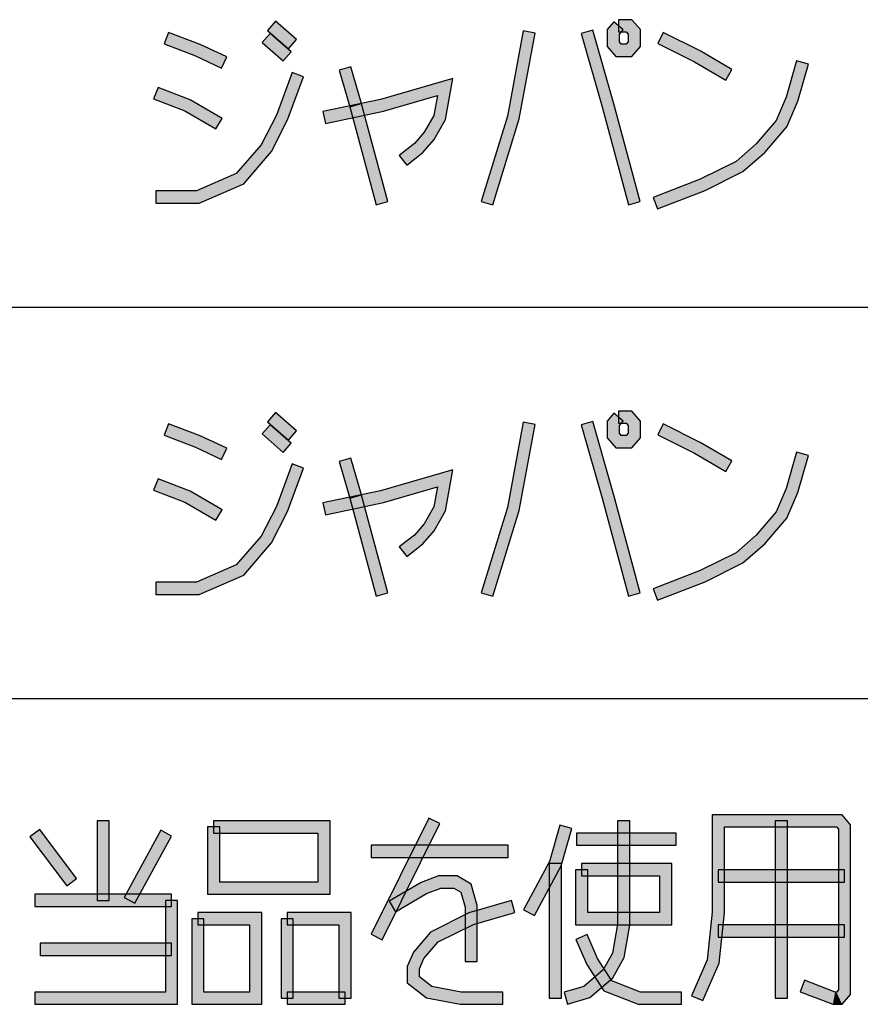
# Model space of a CAD drawing. Header units: millimetres. Extents: x 60 to 816, y 67 to 560.
# Tile 19 of 49: x 471 to 499, y 115 to 147. Entities that reach past the tile are written whole.
import ezdxf

# ---------------------------------------------------------------- set-up
doc = ezdxf.new("R2010")
doc.units = ezdxf.units.MM
doc.header["$LTSCALE"] = 0.327195
doc.layers.add('ALL_NOTE', color=7, linetype='Continuous')

msp = doc.modelspace()

# ---------------------------------------------------------------- hatches: boundary and pattern name
at = {"layer": 'ALL_NOTE', "linetype": 'Continuous', "lineweight": 25}
h = msp.add_hatch(color=2, dxfattribs=at)
h.dxf.hatch_style = 1
h.paths.add_polyline_path([(480.168, 146.2), (479.48, 146.8), (479.743, 147.101), (480.431, 146.501)])
h = msp.add_hatch(color=2, dxfattribs=at)
h.dxf.hatch_style = 1
h.paths.add_polyline_path([(490.592, 146.825), (490.812, 147.081), (491.116, 146.82), (490.992, 146.677)])
h = msp.add_hatch(color=2, dxfattribs=at)
h.dxf.hatch_style = 1
h.paths.add_polyline_path([(490.964, 147.151), (491.4, 147.151), (491.216, 146.751), (490.964, 146.751)])
h = msp.add_hatch(color=2, dxfattribs=at)
h.dxf.hatch_style = 1
h.paths.add_polyline_path([(491.4, 147.151), (491.68, 146.825), (491.28, 146.677), (491.216, 146.751)])
h = msp.add_hatch(color=2, dxfattribs=at)
h.dxf.hatch_style = 1
h.paths.add_polyline_path([(477.125, 145.967), (476.1, 146.364), (476.244, 146.737), (477.282, 146.335)])
h = msp.add_hatch(color=2, dxfattribs=at)
h.dxf.hatch_style = 1
h.paths.add_polyline_path([(479.996, 145.8), (479.308, 146.4), (479.571, 146.701), (480.259, 146.101)])
h = msp.add_hatch(color=2, dxfattribs=at)
h.dxf.hatch_style = 1
h.paths.add_polyline_path([(487.329, 143.998), (487.843, 146.787), (488.237, 146.715), (487.718, 143.903)])
h = msp.add_hatch(color=2, dxfattribs=at)
h.dxf.hatch_style = 1
h.paths.add_polyline_path([(490.427, 144.297), (489.74, 146.696), (490.124, 146.806), (490.813, 144.404)])
h = msp.add_hatch(color=2, dxfattribs=at)
h.dxf.hatch_style = 1
h.paths.add_polyline_path([(490.592, 146.277), (490.592, 146.825), (490.992, 146.677), (490.992, 146.425)])
h = msp.add_hatch(color=2, dxfattribs=at)
h.dxf.hatch_style = 1
h.paths.add_polyline_path([(491.68, 146.825), (491.68, 146.277), (491.28, 146.425), (491.28, 146.677)])
h = msp.add_hatch(color=2, dxfattribs=at)
h.dxf.hatch_style = 1
h.paths.add_polyline_path([(493.449, 145.775), (492.251, 146.372), (492.429, 146.73), (493.639, 146.127)])
h = msp.add_hatch(color=2, dxfattribs=at)
h.dxf.hatch_style = 1
h.paths.add_polyline_path([(477.98, 145.569), (477.125, 145.967), (477.282, 146.335), (478.148, 145.932)])
h = msp.add_hatch(color=2, dxfattribs=at)
h.dxf.hatch_style = 1
h.paths.add_polyline_path([(490.872, 145.951), (490.592, 146.277), (490.992, 146.425), (491.056, 146.351)])
h = msp.add_hatch(color=2, dxfattribs=at)
h.dxf.hatch_style = 1
h.paths.add_polyline_path([(491.4, 145.951), (490.872, 145.951), (491.056, 146.351), (491.216, 146.351)])
h = msp.add_hatch(color=2, dxfattribs=at)
h.dxf.hatch_style = 1
h.paths.add_polyline_path([(491.68, 146.277), (491.4, 145.951), (491.216, 146.351), (491.28, 146.425)])
h = msp.add_hatch(color=2, dxfattribs=at)
h.dxf.hatch_style = 1
h.paths.add_polyline_path([(494.475, 145.178), (493.449, 145.775), (493.639, 146.127), (494.676, 145.524)])
h = msp.add_hatch(color=2, dxfattribs=at)
h.dxf.hatch_style = 1
h.paths.add_polyline_path([(482.172, 144.296), (481.828, 145.496), (482.212, 145.606), (482.556, 144.406)])
h = msp.add_hatch(color=2, dxfattribs=at)
h.dxf.hatch_style = 1
h.paths.add_polyline_path([(497.176, 145.696), (496.829, 144.483), (496.451, 144.618), (496.792, 145.806)])
h = msp.add_hatch(color=2, dxfattribs=at)
h.dxf.hatch_style = 1
h.paths.add_polyline_path([(480.66, 145.282), (480.139, 143.87), (479.772, 144.031), (480.284, 145.42)])
h = msp.add_hatch(color=2, dxfattribs=at)
h.dxf.hatch_style = 1
h.paths.add_polyline_path([(476.773, 144.17), (475.756, 144.564), (475.9, 144.937), (476.947, 144.532)])
h = msp.add_hatch(color=2, dxfattribs=at)
h.dxf.hatch_style = 1
h.paths.add_polyline_path([(485.037, 144.669), (483.273, 144.157), (483.175, 144.545), (485.539, 145.232)])
h = msp.add_hatch(color=2, dxfattribs=at)
h.dxf.hatch_style = 1
h.paths.add_polyline_path([(484.925, 144.02), (485.037, 144.669), (485.539, 145.232), (485.307, 143.882)])
h = msp.add_hatch(color=2, dxfattribs=at)
h.dxf.hatch_style = 1
h.paths.add_polyline_path([(496.829, 144.483), (496.468, 143.644), (496.124, 143.858), (496.451, 144.618)])
h = msp.add_hatch(color=2, dxfattribs=at)
h.dxf.hatch_style = 1
h.paths.add_polyline_path([(477.791, 143.578), (476.773, 144.17), (476.947, 144.532), (477.992, 143.924)])
h = msp.add_hatch(color=2, dxfattribs=at)
h.dxf.hatch_style = 1
h.paths.add_polyline_path([(483.273, 144.157), (481.373, 143.755), (481.291, 144.146), (483.175, 144.545)])
h = msp.add_hatch(color=2, dxfattribs=at)
h.dxf.hatch_style = 1
h.paths.add_polyline_path([(483.031, 141.099), (482.171, 144.299), (482.557, 144.403), (483.417, 141.203)])
h = msp.add_hatch(color=2, dxfattribs=at)
h.dxf.hatch_style = 1
h.paths.add_polyline_path([(491.287, 141.099), (490.427, 144.297), (490.813, 144.404), (491.673, 141.203)])
h = msp.add_hatch(color=2, dxfattribs=at)
h.dxf.hatch_style = 1
h.paths.add_polyline_path([(480.139, 143.87), (479.607, 142.838), (479.273, 143.063), (479.772, 144.031)])
h = msp.add_hatch(color=2, dxfattribs=at)
h.dxf.hatch_style = 1
h.paths.add_polyline_path([(484.608, 143.467), (484.925, 144.02), (485.307, 143.882), (484.936, 143.235)])
h = msp.add_hatch(color=2, dxfattribs=at)
h.dxf.hatch_style = 1
h.paths.add_polyline_path([(486.473, 141.209), (487.329, 143.998), (487.718, 143.903), (486.855, 141.092)])
h = msp.add_hatch(color=2, dxfattribs=at)
h.dxf.hatch_style = 1
h.paths.add_polyline_path([(496.468, 143.644), (495.75, 142.809), (495.466, 143.092), (496.124, 143.858)])
h = msp.add_hatch(color=2, dxfattribs=at)
h.dxf.hatch_style = 1
h.paths.add_polyline_path([(484.289, 143.096), (484.608, 143.467), (484.936, 143.235), (484.566, 142.805)])
h = msp.add_hatch(color=2, dxfattribs=at)
h.dxf.hatch_style = 1
h.paths.add_polyline_path([(479.607, 142.838), (478.702, 141.786), (478.458, 142.116), (479.273, 143.063)])
h = msp.add_hatch(color=2, dxfattribs=at)
h.dxf.hatch_style = 1
h.paths.add_polyline_path([(483.789, 142.709), (484.289, 143.096), (484.566, 142.805), (484.034, 142.393)])
h = msp.add_hatch(color=2, dxfattribs=at)
h.dxf.hatch_style = 1
h.paths.add_polyline_path([(495.75, 142.809), (495.032, 142.183), (494.808, 142.518), (495.466, 143.092)])
h = msp.add_hatch(color=2, dxfattribs=at)
h.dxf.hatch_style = 1
h.paths.add_polyline_path([(495.032, 142.183), (493.797, 141.568), (493.635, 141.934), (494.808, 142.518)])
h = msp.add_hatch(color=2, dxfattribs=at)
h.dxf.hatch_style = 1
h.paths.add_polyline_path([(478.702, 141.786), (477.246, 141.151), (477.162, 141.551), (478.458, 142.116)])
h = msp.add_hatch(color=2, dxfattribs=at)
h.dxf.hatch_style = 1
h.paths.add_polyline_path([(493.797, 141.568), (492.24, 140.964), (492.096, 141.337), (493.635, 141.934)])
h = msp.add_hatch(color=2, dxfattribs=at)
h.dxf.hatch_style = 1
h.paths.add_polyline_path([(477.246, 141.151), (475.828, 141.151), (475.828, 141.551), (477.162, 141.551)])
h = msp.add_hatch(color=2, dxfattribs=at)
h.dxf.hatch_style = 1
h.paths.add_polyline_path([(480.168, 133.4), (479.48, 134), (479.743, 134.301), (480.431, 133.701)])
h = msp.add_hatch(color=2, dxfattribs=at)
h.dxf.hatch_style = 1
h.paths.add_polyline_path([(490.964, 134.351), (491.4, 134.351), (491.216, 133.951), (490.964, 133.951)])
h = msp.add_hatch(color=2, dxfattribs=at)
h.dxf.hatch_style = 1
h.paths.add_polyline_path([(491.4, 134.351), (491.68, 134.025), (491.28, 133.877), (491.216, 133.951)])
h = msp.add_hatch(color=2, dxfattribs=at)
h.dxf.hatch_style = 1
h.paths.add_polyline_path([(487.329, 131.198), (487.843, 133.987), (488.237, 133.915), (487.718, 131.103)])
h = msp.add_hatch(color=2, dxfattribs=at)
h.dxf.hatch_style = 1
h.paths.add_polyline_path([(490.427, 131.497), (489.74, 133.896), (490.124, 134.006), (490.813, 131.604)])
h = msp.add_hatch(color=2, dxfattribs=at)
h.dxf.hatch_style = 1
h.paths.add_polyline_path([(490.592, 134.025), (490.812, 134.281), (491.116, 134.02), (490.992, 133.877)])
h = msp.add_hatch(color=2, dxfattribs=at)
h.dxf.hatch_style = 1
h.paths.add_polyline_path([(490.592, 133.477), (490.592, 134.025), (490.992, 133.877), (490.992, 133.625)])
h = msp.add_hatch(color=2, dxfattribs=at)
h.dxf.hatch_style = 1
h.paths.add_polyline_path([(491.68, 134.025), (491.68, 133.477), (491.28, 133.625), (491.28, 133.877)])
h = msp.add_hatch(color=2, dxfattribs=at)
h.dxf.hatch_style = 1
h.paths.add_polyline_path([(477.125, 133.167), (476.1, 133.564), (476.244, 133.937), (477.282, 133.535)])
h = msp.add_hatch(color=2, dxfattribs=at)
h.dxf.hatch_style = 1
h.paths.add_polyline_path([(479.996, 133), (479.308, 133.6), (479.571, 133.901), (480.259, 133.301)])
h = msp.add_hatch(color=2, dxfattribs=at)
h.dxf.hatch_style = 1
h.paths.add_polyline_path([(493.449, 132.975), (492.251, 133.572), (492.429, 133.93), (493.639, 133.327)])
h = msp.add_hatch(color=2, dxfattribs=at)
h.dxf.hatch_style = 1
h.paths.add_polyline_path([(477.98, 132.769), (477.125, 133.167), (477.282, 133.535), (478.148, 133.132)])
h = msp.add_hatch(color=2, dxfattribs=at)
h.dxf.hatch_style = 1
h.paths.add_polyline_path([(490.872, 133.151), (490.592, 133.477), (490.992, 133.625), (491.056, 133.551)])
h = msp.add_hatch(color=2, dxfattribs=at)
h.dxf.hatch_style = 1
h.paths.add_polyline_path([(491.4, 133.151), (490.872, 133.151), (491.056, 133.551), (491.216, 133.551)])
h = msp.add_hatch(color=2, dxfattribs=at)
h.dxf.hatch_style = 1
h.paths.add_polyline_path([(491.68, 133.477), (491.4, 133.151), (491.216, 133.551), (491.28, 133.625)])
h = msp.add_hatch(color=2, dxfattribs=at)
h.dxf.hatch_style = 1
h.paths.add_polyline_path([(494.475, 132.378), (493.449, 132.975), (493.639, 133.327), (494.676, 132.724)])
h = msp.add_hatch(color=2, dxfattribs=at)
h.dxf.hatch_style = 1
h.paths.add_polyline_path([(497.176, 132.896), (496.829, 131.683), (496.451, 131.818), (496.792, 133.006)])
h = msp.add_hatch(color=2, dxfattribs=at)
h.dxf.hatch_style = 1
h.paths.add_polyline_path([(482.172, 131.496), (481.828, 132.696), (482.212, 132.806), (482.556, 131.606)])
h = msp.add_hatch(color=2, dxfattribs=at)
h.dxf.hatch_style = 1
h.paths.add_polyline_path([(480.66, 132.482), (480.139, 131.07), (479.772, 131.231), (480.284, 132.62)])
h = msp.add_hatch(color=2, dxfattribs=at)
h.dxf.hatch_style = 1
h.paths.add_polyline_path([(485.037, 131.869), (483.273, 131.357), (483.175, 131.745), (485.539, 132.432)])
h = msp.add_hatch(color=2, dxfattribs=at)
h.dxf.hatch_style = 1
h.paths.add_polyline_path([(484.925, 131.22), (485.037, 131.869), (485.539, 132.432), (485.307, 131.082)])
h = msp.add_hatch(color=2, dxfattribs=at)
h.dxf.hatch_style = 1
h.paths.add_polyline_path([(476.773, 131.37), (475.756, 131.764), (475.9, 132.137), (476.947, 131.732)])
h = msp.add_hatch(color=2, dxfattribs=at)
h.dxf.hatch_style = 1
h.paths.add_polyline_path([(477.791, 130.778), (476.773, 131.37), (476.947, 131.732), (477.992, 131.124)])
h = msp.add_hatch(color=2, dxfattribs=at)
h.dxf.hatch_style = 1
h.paths.add_polyline_path([(483.273, 131.357), (481.373, 130.955), (481.291, 131.346), (483.175, 131.745)])
h = msp.add_hatch(color=2, dxfattribs=at)
h.dxf.hatch_style = 1
h.paths.add_polyline_path([(496.829, 131.683), (496.468, 130.844), (496.124, 131.058), (496.451, 131.818)])
h = msp.add_hatch(color=2, dxfattribs=at)
h.dxf.hatch_style = 1
h.paths.add_polyline_path([(483.031, 128.299), (482.171, 131.499), (482.557, 131.603), (483.417, 128.403)])
h = msp.add_hatch(color=2, dxfattribs=at)
h.dxf.hatch_style = 1
h.paths.add_polyline_path([(491.287, 128.299), (490.427, 131.497), (490.813, 131.604), (491.673, 128.403)])
h = msp.add_hatch(color=2, dxfattribs=at)
h.dxf.hatch_style = 1
h.paths.add_polyline_path([(480.139, 131.07), (479.607, 130.038), (479.273, 130.263), (479.772, 131.231)])
h = msp.add_hatch(color=2, dxfattribs=at)
h.dxf.hatch_style = 1
h.paths.add_polyline_path([(484.608, 130.667), (484.925, 131.22), (485.307, 131.082), (484.936, 130.435)])
h = msp.add_hatch(color=2, dxfattribs=at)
h.dxf.hatch_style = 1
h.paths.add_polyline_path([(486.473, 128.409), (487.329, 131.198), (487.718, 131.103), (486.855, 128.292)])
h = msp.add_hatch(color=2, dxfattribs=at)
h.dxf.hatch_style = 1
h.paths.add_polyline_path([(496.468, 130.844), (495.75, 130.009), (495.466, 130.292), (496.124, 131.058)])
h = msp.add_hatch(color=2, dxfattribs=at)
h.dxf.hatch_style = 1
h.paths.add_polyline_path([(484.289, 130.296), (484.608, 130.667), (484.936, 130.435), (484.566, 130.005)])
h = msp.add_hatch(color=2, dxfattribs=at)
h.dxf.hatch_style = 1
h.paths.add_polyline_path([(479.607, 130.038), (478.702, 128.986), (478.458, 129.316), (479.273, 130.263)])
h = msp.add_hatch(color=2, dxfattribs=at)
h.dxf.hatch_style = 1
h.paths.add_polyline_path([(483.789, 129.909), (484.289, 130.296), (484.566, 130.005), (484.034, 129.593)])
h = msp.add_hatch(color=2, dxfattribs=at)
h.dxf.hatch_style = 1
h.paths.add_polyline_path([(495.75, 130.009), (495.032, 129.383), (494.808, 129.718), (495.466, 130.292)])
h = msp.add_hatch(color=2, dxfattribs=at)
h.dxf.hatch_style = 1
h.paths.add_polyline_path([(495.032, 129.383), (493.797, 128.768), (493.635, 129.134), (494.808, 129.718)])
h = msp.add_hatch(color=2, dxfattribs=at)
h.dxf.hatch_style = 1
h.paths.add_polyline_path([(478.702, 128.986), (477.246, 128.351), (477.162, 128.751), (478.458, 129.316)])
h = msp.add_hatch(color=2, dxfattribs=at)
h.dxf.hatch_style = 1
h.paths.add_polyline_path([(493.797, 128.768), (492.24, 128.164), (492.096, 128.537), (493.635, 129.134)])
h = msp.add_hatch(color=2, dxfattribs=at)
h.dxf.hatch_style = 1
h.paths.add_polyline_path([(477.246, 128.351), (475.828, 128.351), (475.828, 128.751), (477.162, 128.751)])
h = msp.add_hatch(color=2, dxfattribs=at)
h.dxf.hatch_style = 1
h.paths.add_polyline_path([(494.429, 120.747), (494.429, 117.936), (494.029, 117.958), (494.029, 121.147)])
h = msp.add_hatch(color=2, dxfattribs=at)
h.dxf.hatch_style = 1
h.paths.add_polyline_path([(498.093, 120.747), (494.429, 120.747), (494.029, 121.147), (498.277, 121.147)])
h = msp.add_hatch(color=2, dxfattribs=at)
h.dxf.hatch_style = 1
h.paths.add_polyline_path([(498.157, 120.673), (498.093, 120.747), (498.277, 121.147), (498.557, 120.821)])
h = msp.add_hatch(color=2, dxfattribs=at)
h.dxf.hatch_style = 1
h.paths.add_polyline_path([(474.305, 120.947), (474.305, 118.347), (473.905, 118.347), (473.905, 120.947)])
h = msp.add_hatch(color=2, dxfattribs=at)
h.dxf.hatch_style = 1
h.paths.add_polyline_path([(477.717, 120.947), (481.529, 120.947), (481.129, 120.547), (477.717, 120.547)])
h = msp.add_hatch(color=2, dxfattribs=at)
h.dxf.hatch_style = 1
h.paths.add_polyline_path([(481.529, 120.947), (481.529, 118.547), (481.129, 118.947), (481.129, 120.547)])
h = msp.add_hatch(color=2, dxfattribs=at)
h.dxf.hatch_style = 1
h.paths.add_polyline_path([(482.87, 117.236), (484.762, 121.036), (485.12, 120.858), (483.228, 117.058)])
h = msp.add_hatch(color=2, dxfattribs=at)
h.dxf.hatch_style = 1
h.paths.add_polyline_path([(488.711, 119.623), (489.049, 120.802), (489.433, 120.692), (489.084, 119.471)])
h = msp.add_hatch(color=2, dxfattribs=at)
h.dxf.hatch_style = 1
h.paths.add_polyline_path([(490.933, 117.564), (490.933, 120.947), (491.333, 120.947), (491.333, 117.53)])
h = msp.add_hatch(color=2, dxfattribs=at)
h.dxf.hatch_style = 1
h.paths.add_polyline_path([(496.093, 115.147), (496.093, 120.947), (496.493, 120.947), (496.493, 115.147)])
h = msp.add_hatch(color=2, dxfattribs=at)
h.dxf.hatch_style = 1
h.paths.add_polyline_path([(498.157, 115.421), (498.157, 120.673), (498.557, 120.821), (498.557, 115.273)])
h = msp.add_hatch(color=2, dxfattribs=at)
h.dxf.hatch_style = 1
h.paths.add_polyline_path([(472.913, 118.827), (471.709, 120.427), (472.029, 120.667), (473.233, 119.067)])
h = msp.add_hatch(color=2, dxfattribs=at)
h.dxf.hatch_style = 1
h.paths.add_polyline_path([(476.345, 120.451), (475.141, 118.251), (474.79, 118.443), (475.994, 120.643)])
h = msp.add_hatch(color=2, dxfattribs=at)
h.dxf.hatch_style = 1
h.paths.add_polyline_path([(477.517, 118.547), (477.517, 120.747), (477.917, 120.747), (477.917, 118.947)])
h = msp.add_hatch(color=2, dxfattribs=at)
h.dxf.hatch_style = 1
h.paths.add_polyline_path([(492.853, 120.147), (489.585, 120.147), (489.585, 120.547), (492.853, 120.547)])
h = msp.add_hatch(color=2, dxfattribs=at)
h.dxf.hatch_style = 1
h.paths.add_polyline_path([(487.349, 119.747), (482.877, 119.747), (482.877, 120.147), (487.349, 120.147)])
h = msp.add_hatch(color=2, dxfattribs=at)
h.dxf.hatch_style = 1
h.paths.add_polyline_path([(487.861, 118.042), (488.711, 119.623), (489.084, 119.471), (488.213, 117.852)])
h = msp.add_hatch(color=2, dxfattribs=at)
h.dxf.hatch_style = 1
h.paths.add_polyline_path([(488.697, 115.147), (488.697, 119.547), (489.097, 119.547), (489.097, 115.147)])
h = msp.add_hatch(color=2, dxfattribs=at)
h.dxf.hatch_style = 1
h.paths.add_polyline_path([(492.309, 119.147), (489.757, 119.147), (489.757, 119.547), (492.709, 119.547)])
h = msp.add_hatch(color=2, dxfattribs=at)
h.dxf.hatch_style = 1
h.paths.add_polyline_path([(492.309, 117.947), (492.309, 119.147), (492.709, 119.547), (492.709, 117.547)])
h = msp.add_hatch(color=2, dxfattribs=at)
h.dxf.hatch_style = 1
h.paths.add_polyline_path([(489.957, 119.347), (489.957, 117.947), (489.557, 117.547), (489.557, 119.347)])
h = msp.add_hatch(color=2, dxfattribs=at)
h.dxf.hatch_style = 1
h.paths.add_polyline_path([(498.357, 118.947), (494.229, 118.947), (494.229, 119.347), (498.357, 119.347)])
h = msp.add_hatch(color=2, dxfattribs=at)
h.dxf.hatch_style = 1
h.paths.add_polyline_path([(481.529, 118.547), (477.517, 118.547), (477.917, 118.947), (481.129, 118.947)])
h = msp.add_hatch(color=2, dxfattribs=at)
h.dxf.hatch_style = 1
h.paths.add_polyline_path([(484.684, 118.566), (483.666, 117.974), (483.465, 118.32), (484.51, 118.928)])
h = msp.add_hatch(color=2, dxfattribs=at)
h.dxf.hatch_style = 1
h.paths.add_polyline_path([(485.151, 118.747), (484.684, 118.566), (484.51, 118.928), (485.076, 119.147)])
h = msp.add_hatch(color=2, dxfattribs=at)
h.dxf.hatch_style = 1
h.paths.add_polyline_path([(485.575, 118.747), (485.151, 118.747), (485.076, 119.147), (485.683, 119.147)])
h = msp.add_hatch(color=2, dxfattribs=at)
h.dxf.hatch_style = 1
h.paths.add_polyline_path([(485.803, 118.614), (485.575, 118.747), (485.683, 119.147), (486.143, 118.879)])
h = msp.add_hatch(color=2, dxfattribs=at)
h.dxf.hatch_style = 1
h.paths.add_polyline_path([(485.945, 118.119), (485.803, 118.614), (486.143, 118.879), (486.345, 118.175)])
h = msp.add_hatch(color=2, dxfattribs=at)
h.dxf.hatch_style = 1
h.paths.add_polyline_path([(476.341, 118.147), (471.869, 118.147), (471.869, 118.547), (476.341, 118.547)])
h = msp.add_hatch(color=2, dxfattribs=at)
h.dxf.hatch_style = 1
h.paths.add_polyline_path([(476.141, 115.347), (476.141, 118.347), (476.541, 118.347), (476.541, 114.947)])
h = msp.add_hatch(color=2, dxfattribs=at)
h.dxf.hatch_style = 1
h.paths.add_polyline_path([(486.072, 117.934), (487.465, 118.339), (487.577, 117.955), (486.218, 117.56)])
h = msp.add_hatch(color=2, dxfattribs=at)
h.dxf.hatch_style = 1
h.paths.add_polyline_path([(477.201, 117.947), (479.293, 117.947), (478.893, 117.547), (477.201, 117.547)])
h = msp.add_hatch(color=2, dxfattribs=at)
h.dxf.hatch_style = 1
h.paths.add_polyline_path([(479.293, 117.947), (479.293, 114.947), (478.893, 115.347), (478.893, 117.547)])
h = msp.add_hatch(color=2, dxfattribs=at)
h.dxf.hatch_style = 1
h.paths.add_polyline_path([(480.125, 117.947), (482.217, 117.947), (481.817, 117.547), (480.125, 117.547)])
h = msp.add_hatch(color=2, dxfattribs=at)
h.dxf.hatch_style = 1
h.paths.add_polyline_path([(482.217, 117.947), (482.217, 115.147), (481.817, 115.147), (481.817, 117.547)])
h = msp.add_hatch(color=2, dxfattribs=at)
h.dxf.hatch_style = 1
h.paths.add_polyline_path([(484.816, 117.308), (486.072, 117.934), (486.218, 117.56), (485.066, 116.986)])
h = msp.add_hatch(color=2, dxfattribs=at)
h.dxf.hatch_style = 1
h.paths.add_polyline_path([(485.945, 116.347), (485.945, 118.119), (486.345, 118.175), (486.345, 116.347)])
h = msp.add_hatch(color=2, dxfattribs=at)
h.dxf.hatch_style = 1
h.paths.add_polyline_path([(489.957, 117.947), (492.309, 117.947), (492.709, 117.547), (489.557, 117.547)])
h = msp.add_hatch(color=2, dxfattribs=at)
h.dxf.hatch_style = 1
h.paths.add_polyline_path([(494.429, 117.936), (494.253, 116.296), (493.862, 116.398), (494.029, 117.958)])
h = msp.add_hatch(color=2, dxfattribs=at)
h.dxf.hatch_style = 1
h.paths.add_polyline_path([(477.001, 114.947), (477.001, 117.747), (477.401, 117.747), (477.401, 115.347)])
h = msp.add_hatch(color=2, dxfattribs=at)
h.dxf.hatch_style = 1
h.paths.add_polyline_path([(479.925, 115.147), (479.925, 117.747), (480.325, 117.747), (480.325, 115.147)])
h = msp.add_hatch(color=2, dxfattribs=at)
h.dxf.hatch_style = 1
h.paths.add_polyline_path([(490.77, 116.616), (490.933, 117.564), (491.333, 117.53), (491.152, 116.478)])
h = msp.add_hatch(color=2, dxfattribs=at)
h.dxf.hatch_style = 1
h.paths.add_polyline_path([(498.357, 117.147), (494.229, 117.147), (494.229, 117.547), (498.357, 117.547)])
h = msp.add_hatch(color=2, dxfattribs=at)
h.dxf.hatch_style = 1
h.paths.add_polyline_path([(484.254, 116.654), (484.816, 117.308), (485.066, 116.986), (484.597, 116.44)])
h = msp.add_hatch(color=2, dxfattribs=at)
h.dxf.hatch_style = 1
h.paths.add_polyline_path([(489.924, 116.253), (489.573, 117.068), (489.941, 117.226), (490.278, 116.441)])
h = msp.add_hatch(color=2, dxfattribs=at)
h.dxf.hatch_style = 1
h.paths.add_polyline_path([(476.341, 116.547), (472.041, 116.547), (472.041, 116.947), (476.341, 116.947)])
h = msp.add_hatch(color=2, dxfattribs=at)
h.dxf.hatch_style = 1
h.paths.add_polyline_path([(484.053, 116.188), (484.254, 116.654), (484.597, 116.44), (484.453, 116.106)])
h = msp.add_hatch(color=2, dxfattribs=at)
h.dxf.hatch_style = 1
h.paths.add_polyline_path([(490.46, 116.076), (490.77, 116.616), (491.152, 116.478), (490.774, 115.818)])
h = msp.add_hatch(color=2, dxfattribs=at)
h.dxf.hatch_style = 1
h.paths.add_polyline_path([(490.484, 115.384), (489.924, 116.253), (490.278, 116.441), (490.75, 115.71)])
h = msp.add_hatch(color=2, dxfattribs=at)
h.dxf.hatch_style = 1
h.paths.add_polyline_path([(494.253, 116.296), (493.725, 115.068), (493.357, 115.226), (493.862, 116.398)])
h = msp.add_hatch(color=2, dxfattribs=at)
h.dxf.hatch_style = 1
h.paths.add_polyline_path([(484.053, 115.649), (484.053, 116.188), (484.453, 116.106), (484.453, 115.845)])
h = msp.add_hatch(color=2, dxfattribs=at)
h.dxf.hatch_style = 1
h.paths.add_polyline_path([(489.831, 115.527), (490.46, 116.076), (490.774, 115.818), (490.027, 115.167)])
h = msp.add_hatch(color=2, dxfattribs=at)
h.dxf.hatch_style = 1
h.paths.add_polyline_path([(484.684, 115.16), (484.053, 115.649), (484.453, 115.845), (484.854, 115.534)])
h = msp.add_hatch(color=2, dxfattribs=at)
h.dxf.hatch_style = 1
h.paths.add_polyline_path([(491.612, 114.947), (490.484, 115.384), (490.75, 115.71), (491.687, 115.347)])
h = msp.add_hatch(color=2, dxfattribs=at)
h.dxf.hatch_style = 1
h.paths.add_polyline_path([(497.053, 115.733), (498.051, 115.347), (497.976, 114.947), (496.909, 115.36)])
h = msp.add_hatch(color=2, dxfattribs=at)
h.dxf.hatch_style = 1
h.paths.add_polyline_path([(471.869, 115.347), (476.141, 115.347), (476.541, 114.947), (471.869, 114.947)])
h = msp.add_hatch(color=2, dxfattribs=at)
h.dxf.hatch_style = 1
h.paths.add_polyline_path([(479.293, 114.947), (477.001, 114.947), (477.401, 115.347), (478.893, 115.347)])
h = msp.add_hatch(color=2, dxfattribs=at)
h.dxf.hatch_style = 1
h.paths.add_polyline_path([(482.017, 114.947), (480.125, 114.947), (480.125, 115.347), (482.017, 115.347)])
h = msp.add_hatch(color=2, dxfattribs=at)
h.dxf.hatch_style = 1
h.paths.add_polyline_path([(485.782, 114.947), (484.684, 115.16), (484.854, 115.534), (485.82, 115.347)])
h = msp.add_hatch(color=2, dxfattribs=at)
h.dxf.hatch_style = 1
h.paths.add_polyline_path([(487.177, 114.947), (485.782, 114.947), (485.82, 115.347), (487.177, 115.347)])
h = msp.add_hatch(color=2, dxfattribs=at)
h.dxf.hatch_style = 1
h.paths.add_polyline_path([(489.185, 115.339), (489.831, 115.527), (490.027, 115.167), (489.297, 114.955)])
h = msp.add_hatch(color=2, dxfattribs=at)
h.dxf.hatch_style = 1
h.paths.add_polyline_path([(493.025, 114.947), (491.612, 114.947), (491.687, 115.347), (493.025, 115.347)])
h = msp.add_hatch(color=2, dxfattribs=at)
h.dxf.hatch_style = 1
h.paths.add_polyline_path([(498.051, 115.347), (498.093, 115.347), (498.277, 114.947), (497.976, 114.947)])
h = msp.add_hatch(color=2, dxfattribs=at)
h.dxf.hatch_style = 1
h.paths.add_polyline_path([(498.093, 115.347), (498.157, 115.421), (498.557, 115.273), (498.277, 114.947)])

# ---------------------------------------------------------------- linework, layer by layer
at = {"color": 2, "linetype": 'Continuous', "lineweight": 25}
for p, q in [((225.008, 137.751), (531.008, 137.751)), ((225.008, 124.951), (531.008, 124.951))]:
    msp.add_line(p, q, dxfattribs=at)
at = {"layer": 'ALL_NOTE', "color": 2, "linetype": 'Continuous', "lineweight": 25}
for p, q in [((479.743, 147.101), (479.48, 146.8)), ((480.431, 146.501), (479.743, 147.101)), ((490.812, 147.081), (490.592, 146.825)), ((491.116, 146.82), (490.812, 147.081)), ((491.4, 147.151), (490.964, 147.151)), ((490.964, 147.151), (490.964, 146.751)), ((491.68, 146.825), (491.4, 147.151)), ((476.244, 146.737), (476.1, 146.364)), ((477.282, 146.335), (476.244, 146.737)), ((479.571, 146.701), (479.308, 146.4)), ((479.48, 146.8), (480.168, 146.2)), ((480.259, 146.101), (479.571, 146.701)), ((487.843, 146.787), (487.329, 143.998)), ((487.718, 143.903), (488.237, 146.715)), ((488.237, 146.715), (487.843, 146.787)), ((490.124, 146.806), (489.74, 146.696)), ((489.74, 146.696), (490.427, 144.297)), ((490.813, 144.404), (490.124, 146.806)), ((490.592, 146.825), (490.592, 146.277)), ((490.964, 146.751), (491.216, 146.751)), ((490.992, 146.677), (491.116, 146.82)), ((490.992, 146.425), (490.992, 146.677)), ((491.216, 146.751), (491.28, 146.677)), ((491.28, 146.677), (491.28, 146.425)), ((491.68, 146.277), (491.68, 146.825)), ((492.429, 146.73), (492.251, 146.372)), ((493.639, 146.127), (492.429, 146.73)), ((476.1, 146.364), (477.125, 145.967)), ((478.148, 145.932), (477.282, 146.335)), ((479.308, 146.4), (479.996, 145.8)), ((480.168, 146.2), (480.431, 146.501)), ((490.592, 146.277), (490.872, 145.951)), ((491.056, 146.351), (490.992, 146.425)), ((491.216, 146.351), (491.056, 146.351)), ((491.28, 146.425), (491.216, 146.351)), ((491.4, 145.951), (491.68, 146.277)), ((492.251, 146.372), (493.449, 145.775)), ((477.125, 145.967), (477.98, 145.569)), ((477.98, 145.569), (478.148, 145.932)), ((479.996, 145.8), (480.259, 146.101)), ((490.872, 145.951), (491.4, 145.951)), ((494.676, 145.524), (493.639, 146.127)), ((482.212, 145.606), (481.828, 145.496)), ((482.556, 144.406), (482.212, 145.606)), ((493.449, 145.775), (494.475, 145.178)), ((496.792, 145.806), (496.451, 144.618)), ((497.176, 145.696), (496.792, 145.806)), ((496.829, 144.483), (497.176, 145.696)), ((480.284, 145.42), (479.772, 144.031)), ((480.139, 143.87), (480.66, 145.282)), ((480.66, 145.282), (480.284, 145.42)), ((481.828, 145.496), (482.172, 144.296)), ((494.475, 145.178), (494.676, 145.524)), ((475.9, 144.937), (475.756, 144.564)), ((476.947, 144.532), (475.9, 144.937)), ((485.539, 145.232), (483.175, 144.545)), ((485.307, 143.882), (485.539, 145.232)), ((483.273, 144.157), (485.037, 144.669)), ((485.037, 144.669), (484.925, 144.02)), ((496.451, 144.618), (496.124, 143.858)), ((475.756, 144.564), (476.773, 144.17)), ((477.992, 143.924), (476.947, 144.532)), ((483.175, 144.545), (481.291, 144.146)), ((482.557, 144.403), (482.171, 144.299)), ((482.171, 144.299), (483.031, 141.099)), ((482.172, 144.296), (482.556, 144.406)), ((483.417, 141.203), (482.557, 144.403)), ((490.427, 144.297), (491.287, 141.099)), ((491.673, 141.203), (490.813, 144.404)), ((496.468, 143.644), (496.829, 144.483)), ((476.773, 144.17), (477.791, 143.578)), ((479.772, 144.031), (479.273, 143.063)), ((481.291, 144.146), (481.373, 143.755)), ((481.373, 143.755), (483.273, 144.157)), ((484.925, 144.02), (484.608, 143.467)), ((487.329, 143.998), (486.473, 141.209)), ((477.791, 143.578), (477.992, 143.924)), ((479.607, 142.838), (480.139, 143.87)), ((484.936, 143.235), (485.307, 143.882)), ((486.855, 141.092), (487.718, 143.903)), ((496.124, 143.858), (495.466, 143.092)), ((495.75, 142.809), (496.468, 143.644)), ((484.608, 143.467), (484.289, 143.096)), ((479.273, 143.063), (478.458, 142.116)), ((484.289, 143.096), (483.789, 142.709)), ((484.566, 142.805), (484.936, 143.235)), ((495.466, 143.092), (494.808, 142.518)), ((478.702, 141.786), (479.607, 142.838)), ((483.789, 142.709), (484.034, 142.393)), ((484.034, 142.393), (484.566, 142.805)), ((495.032, 142.183), (495.75, 142.809)), ((494.808, 142.518), (493.635, 141.934)), ((478.458, 142.116), (477.162, 141.551)), ((493.797, 141.568), (495.032, 142.183)), ((477.246, 141.151), (478.702, 141.786)), ((493.635, 141.934), (492.096, 141.337)), ((477.162, 141.551), (475.828, 141.551)), ((475.828, 141.551), (475.828, 141.151)), ((492.24, 140.964), (493.797, 141.568)), ((475.828, 141.151), (477.246, 141.151)), ((483.031, 141.099), (483.417, 141.203)), ((486.473, 141.209), (486.855, 141.092)), ((491.287, 141.099), (491.673, 141.203)), ((492.096, 141.337), (492.24, 140.964)), ((479.743, 134.301), (479.48, 134)), ((480.431, 133.701), (479.743, 134.301)), ((491.4, 134.351), (490.964, 134.351)), ((490.964, 134.351), (490.964, 133.951)), ((491.68, 134.025), (491.4, 134.351)), ((479.48, 134), (480.168, 133.4)), ((487.843, 133.987), (487.329, 131.198)), ((488.237, 133.915), (487.843, 133.987)), ((490.124, 134.006), (489.74, 133.896)), ((490.813, 131.604), (490.124, 134.006)), ((490.812, 134.281), (490.592, 134.025)), ((490.592, 134.025), (490.592, 133.477)), ((491.116, 134.02), (490.812, 134.281)), ((490.992, 133.877), (491.116, 134.02)), ((491.68, 133.477), (491.68, 134.025)), ((476.244, 133.937), (476.1, 133.564)), ((477.282, 133.535), (476.244, 133.937)), ((479.571, 133.901), (479.308, 133.6)), ((480.259, 133.301), (479.571, 133.901)), ((480.168, 133.4), (480.431, 133.701)), ((487.718, 131.103), (488.237, 133.915)), ((489.74, 133.896), (490.427, 131.497)), ((490.964, 133.951), (491.216, 133.951)), ((490.992, 133.625), (490.992, 133.877)), ((491.216, 133.951), (491.28, 133.877)), ((491.28, 133.877), (491.28, 133.625)), ((492.429, 133.93), (492.251, 133.572)), ((493.639, 133.327), (492.429, 133.93)), ((476.1, 133.564), (477.125, 133.167)), ((478.148, 133.132), (477.282, 133.535)), ((479.308, 133.6), (479.996, 133)), ((490.592, 133.477), (490.872, 133.151)), ((491.056, 133.551), (490.992, 133.625)), ((491.216, 133.551), (491.056, 133.551)), ((491.28, 133.625), (491.216, 133.551)), ((491.4, 133.151), (491.68, 133.477)), ((492.251, 133.572), (493.449, 132.975)), ((494.676, 132.724), (493.639, 133.327)), ((477.125, 133.167), (477.98, 132.769)), ((477.98, 132.769), (478.148, 133.132)), ((479.996, 133), (480.259, 133.301)), ((490.872, 133.151), (491.4, 133.151)), ((496.792, 133.006), (496.451, 131.818)), ((497.176, 132.896), (496.792, 133.006)), ((482.212, 132.806), (481.828, 132.696)), ((481.828, 132.696), (482.172, 131.496)), ((482.556, 131.606), (482.212, 132.806)), ((493.449, 132.975), (494.475, 132.378)), ((494.475, 132.378), (494.676, 132.724)), ((496.829, 131.683), (497.176, 132.896)), ((480.284, 132.62), (479.772, 131.231)), ((480.139, 131.07), (480.66, 132.482)), ((480.66, 132.482), (480.284, 132.62)), ((485.539, 132.432), (483.175, 131.745)), ((485.307, 131.082), (485.539, 132.432)), ((475.9, 132.137), (475.756, 131.764)), ((476.947, 131.732), (475.9, 132.137)), ((475.756, 131.764), (476.773, 131.37)), ((477.992, 131.124), (476.947, 131.732)), ((483.175, 131.745), (481.291, 131.346)), ((483.273, 131.357), (485.037, 131.869)), ((485.037, 131.869), (484.925, 131.22)), ((496.451, 131.818), (496.124, 131.058)), ((482.557, 131.603), (482.171, 131.499)), ((482.171, 131.499), (483.031, 128.299)), ((482.172, 131.496), (482.556, 131.606)), ((483.417, 128.403), (482.557, 131.603)), ((490.427, 131.497), (491.287, 128.299)), ((491.673, 128.403), (490.813, 131.604)), ((496.468, 130.844), (496.829, 131.683)), ((476.773, 131.37), (477.791, 130.778)), ((477.791, 130.778), (477.992, 131.124)), ((479.772, 131.231), (479.273, 130.263)), ((479.607, 130.038), (480.139, 131.07)), ((481.291, 131.346), (481.373, 130.955)), ((481.373, 130.955), (483.273, 131.357)), ((484.925, 131.22), (484.608, 130.667)), ((484.936, 130.435), (485.307, 131.082)), ((487.329, 131.198), (486.473, 128.409)), ((486.855, 128.292), (487.718, 131.103)), ((496.124, 131.058), (495.466, 130.292)), ((495.75, 130.009), (496.468, 130.844)), ((484.608, 130.667), (484.289, 130.296)), ((484.566, 130.005), (484.936, 130.435)), ((479.273, 130.263), (478.458, 129.316)), ((484.289, 130.296), (483.789, 129.909)), ((495.466, 130.292), (494.808, 129.718)), ((478.702, 128.986), (479.607, 130.038)), ((483.789, 129.909), (484.034, 129.593)), ((484.034, 129.593), (484.566, 130.005)), ((495.032, 129.383), (495.75, 130.009)), ((494.808, 129.718), (493.635, 129.134)), ((478.458, 129.316), (477.162, 128.751)), ((493.797, 128.768), (495.032, 129.383)), ((477.246, 128.351), (478.702, 128.986)), ((493.635, 129.134), (492.096, 128.537)), ((477.162, 128.751), (475.828, 128.751)), ((475.828, 128.751), (475.828, 128.351)), ((492.096, 128.537), (492.24, 128.164)), ((492.24, 128.164), (493.797, 128.768)), ((475.828, 128.351), (477.246, 128.351)), ((483.031, 128.299), (483.417, 128.403)), ((486.473, 128.409), (486.855, 128.292)), ((491.287, 128.299), (491.673, 128.403)), ((494.029, 121.147), (494.029, 117.958)), ((498.277, 121.147), (494.029, 121.147)), ((498.557, 120.821), (498.277, 121.147)), ((473.905, 120.947), (473.905, 118.347)), ((474.305, 120.947), (473.905, 120.947)), ((474.305, 118.347), (474.305, 120.947)), ((481.529, 120.947), (477.717, 120.947)), ((477.717, 120.947), (477.717, 120.547)), ((481.529, 118.547), (481.529, 120.947)), ((484.762, 121.036), (482.87, 117.236)), ((483.228, 117.058), (485.12, 120.858)), ((485.12, 120.858), (484.762, 121.036)), ((489.049, 120.802), (488.711, 119.623)), ((489.433, 120.692), (489.049, 120.802)), ((490.933, 120.947), (490.933, 117.564)), ((491.333, 120.947), (490.933, 120.947)), ((491.333, 117.53), (491.333, 120.947)), ((496.093, 120.947), (496.093, 115.147)), ((496.493, 120.947), (496.093, 120.947)), ((496.493, 115.147), (496.493, 120.947)), ((498.557, 115.273), (498.557, 120.821)), ((472.029, 120.667), (471.709, 120.427)), ((473.233, 119.067), (472.029, 120.667)), ((475.994, 120.643), (474.79, 118.443)), ((475.141, 118.251), (476.345, 120.451)), ((476.345, 120.451), (475.994, 120.643)), ((477.517, 120.747), (477.517, 118.547)), ((477.917, 120.747), (477.517, 120.747)), ((477.717, 120.547), (481.129, 120.547)), ((477.917, 118.947), (477.917, 120.747)), ((481.129, 120.547), (481.129, 118.947)), ((489.084, 119.471), (489.433, 120.692)), ((492.853, 120.547), (489.585, 120.547)), ((489.585, 120.547), (489.585, 120.147)), ((492.853, 120.147), (492.853, 120.547)), ((494.429, 117.936), (494.429, 120.747)), ((494.429, 120.747), (498.093, 120.747)), ((498.093, 120.747), (498.157, 120.673)), ((498.157, 120.673), (498.157, 115.421)), ((471.709, 120.427), (472.913, 118.827)), ((487.349, 120.147), (482.877, 120.147)), ((482.877, 120.147), (482.877, 119.747)), ((487.349, 119.747), (487.349, 120.147)), ((489.585, 120.147), (492.853, 120.147)), ((482.877, 119.747), (487.349, 119.747)), ((488.711, 119.623), (487.861, 118.042)), ((488.697, 119.547), (488.697, 115.147)), ((489.097, 119.547), (488.697, 119.547)), ((489.097, 115.147), (489.097, 119.547)), ((492.709, 119.547), (489.757, 119.547)), ((489.757, 119.547), (489.757, 119.147)), ((492.709, 117.547), (492.709, 119.547)), ((488.213, 117.852), (489.084, 119.471)), ((489.557, 119.347), (489.557, 117.547)), ((489.957, 119.347), (489.557, 119.347)), ((489.957, 117.947), (489.957, 119.347)), ((498.357, 119.347), (494.229, 119.347)), ((494.229, 119.347), (494.229, 118.947)), ((498.357, 118.947), (498.357, 119.347)), ((472.913, 118.827), (473.233, 119.067)), ((481.129, 118.947), (477.917, 118.947)), ((484.51, 118.928), (483.465, 118.32)), ((485.076, 119.147), (484.51, 118.928)), ((485.683, 119.147), (485.076, 119.147)), ((486.143, 118.879), (485.683, 119.147)), ((486.345, 118.175), (486.143, 118.879)), ((489.757, 119.147), (492.309, 119.147)), ((492.309, 119.147), (492.309, 117.947)), ((494.229, 118.947), (498.357, 118.947)), ((476.341, 118.547), (471.869, 118.547)), ((471.869, 118.547), (471.869, 118.147)), ((476.341, 118.147), (476.341, 118.547)), ((477.517, 118.547), (481.529, 118.547)), ((483.666, 117.974), (484.684, 118.566)), ((484.684, 118.566), (485.151, 118.747)), ((485.151, 118.747), (485.575, 118.747)), ((485.575, 118.747), (485.803, 118.614)), ((485.803, 118.614), (485.945, 118.119)), ((473.905, 118.347), (474.305, 118.347)), ((474.79, 118.443), (475.141, 118.251)), ((476.141, 118.347), (476.141, 115.347)), ((476.541, 118.347), (476.141, 118.347)), ((476.541, 114.947), (476.541, 118.347)), ((483.465, 118.32), (483.666, 117.974)), ((487.465, 118.339), (486.072, 117.934)), ((487.577, 117.955), (487.465, 118.339)), ((471.869, 118.147), (476.341, 118.147)), ((479.293, 117.947), (477.201, 117.947)), ((477.201, 117.947), (477.201, 117.547)), ((479.293, 114.947), (479.293, 117.947)), ((482.217, 117.947), (480.125, 117.947)), ((480.125, 117.947), (480.125, 117.547)), ((482.217, 115.147), (482.217, 117.947)), ((486.072, 117.934), (484.816, 117.308)), ((485.945, 118.119), (485.945, 116.347)), ((486.218, 117.56), (487.577, 117.955)), ((486.345, 116.347), (486.345, 118.175)), ((487.861, 118.042), (488.213, 117.852)), ((492.309, 117.947), (489.957, 117.947)), ((494.029, 117.958), (493.862, 116.398)), ((494.253, 116.296), (494.429, 117.936)), ((477.001, 117.747), (477.001, 114.947)), ((477.401, 117.747), (477.001, 117.747)), ((477.201, 117.547), (478.893, 117.547)), ((477.401, 115.347), (477.401, 117.747)), ((478.893, 117.547), (478.893, 115.347)), ((479.925, 117.747), (479.925, 115.147)), ((480.325, 117.747), (479.925, 117.747)), ((480.125, 117.547), (481.817, 117.547)), ((480.325, 115.147), (480.325, 117.747)), ((481.817, 117.547), (481.817, 115.147)), ((485.066, 116.986), (486.218, 117.56)), ((489.557, 117.547), (492.709, 117.547)), ((490.933, 117.564), (490.77, 116.616)), ((498.357, 117.547), (494.229, 117.547)), ((494.229, 117.547), (494.229, 117.147)), ((498.357, 117.147), (498.357, 117.547)), ((482.87, 117.236), (483.228, 117.058)), ((484.816, 117.308), (484.254, 116.654)), ((489.941, 117.226), (489.573, 117.068)), ((490.278, 116.441), (489.941, 117.226)), ((491.152, 116.478), (491.333, 117.53)), ((476.341, 116.947), (472.041, 116.947)), ((472.041, 116.947), (472.041, 116.547)), ((476.341, 116.547), (476.341, 116.947)), ((484.597, 116.44), (485.066, 116.986)), ((489.573, 117.068), (489.924, 116.253)), ((494.229, 117.147), (498.357, 117.147)), ((484.254, 116.654), (484.053, 116.188)), ((490.77, 116.616), (490.46, 116.076)), ((472.041, 116.547), (476.341, 116.547)), ((484.453, 116.106), (484.597, 116.44)), ((485.945, 116.347), (486.345, 116.347)), ((490.75, 115.71), (490.278, 116.441)), ((490.774, 115.818), (491.152, 116.478)), ((493.862, 116.398), (493.357, 115.226)), ((493.725, 115.068), (494.253, 116.296)), ((484.053, 116.188), (484.053, 115.649)), ((484.453, 115.845), (484.453, 116.106)), ((490.46, 116.076), (489.831, 115.527)), ((489.924, 116.253), (490.484, 115.384)), ((484.053, 115.649), (484.684, 115.16)), ((484.854, 115.534), (484.453, 115.845)), ((490.027, 115.167), (490.774, 115.818)), ((491.687, 115.347), (490.75, 115.71)), ((497.053, 115.733), (496.909, 115.36)), ((498.051, 115.347), (497.053, 115.733)), ((476.141, 115.347), (471.869, 115.347)), ((471.869, 115.347), (471.869, 114.947)), ((478.893, 115.347), (477.401, 115.347)), ((482.017, 115.347), (480.125, 115.347)), ((480.125, 115.347), (480.125, 114.947)), ((482.017, 114.947), (482.017, 115.347)), ((485.82, 115.347), (484.854, 115.534)), ((487.177, 115.347), (485.82, 115.347)), ((487.177, 114.947), (487.177, 115.347)), ((489.831, 115.527), (489.185, 115.339)), ((489.185, 115.339), (489.297, 114.955)), ((490.484, 115.384), (491.612, 114.947)), ((493.025, 115.347), (491.687, 115.347)), ((493.025, 114.947), (493.025, 115.347)), ((496.909, 115.36), (497.976, 114.947)), ((498.093, 115.347), (498.051, 115.347)), ((498.157, 115.421), (498.093, 115.347)), ((479.925, 115.147), (480.325, 115.147)), ((481.817, 115.147), (482.217, 115.147)), ((484.684, 115.16), (485.782, 114.947)), ((488.697, 115.147), (489.097, 115.147)), ((489.297, 114.955), (490.027, 115.167)), ((493.357, 115.226), (493.725, 115.068)), ((496.093, 115.147), (496.493, 115.147)), ((498.277, 114.947), (498.557, 115.273)), ((471.869, 114.947), (476.541, 114.947)), ((477.001, 114.947), (479.293, 114.947)), ((480.125, 114.947), (482.017, 114.947)), ((485.782, 114.947), (487.177, 114.947)), ((491.612, 114.947), (493.025, 114.947)), ((497.976, 114.947), (498.277, 114.947))]:
    msp.add_line(p, q, dxfattribs=at)

doc.saveas('drawing.dxf')
